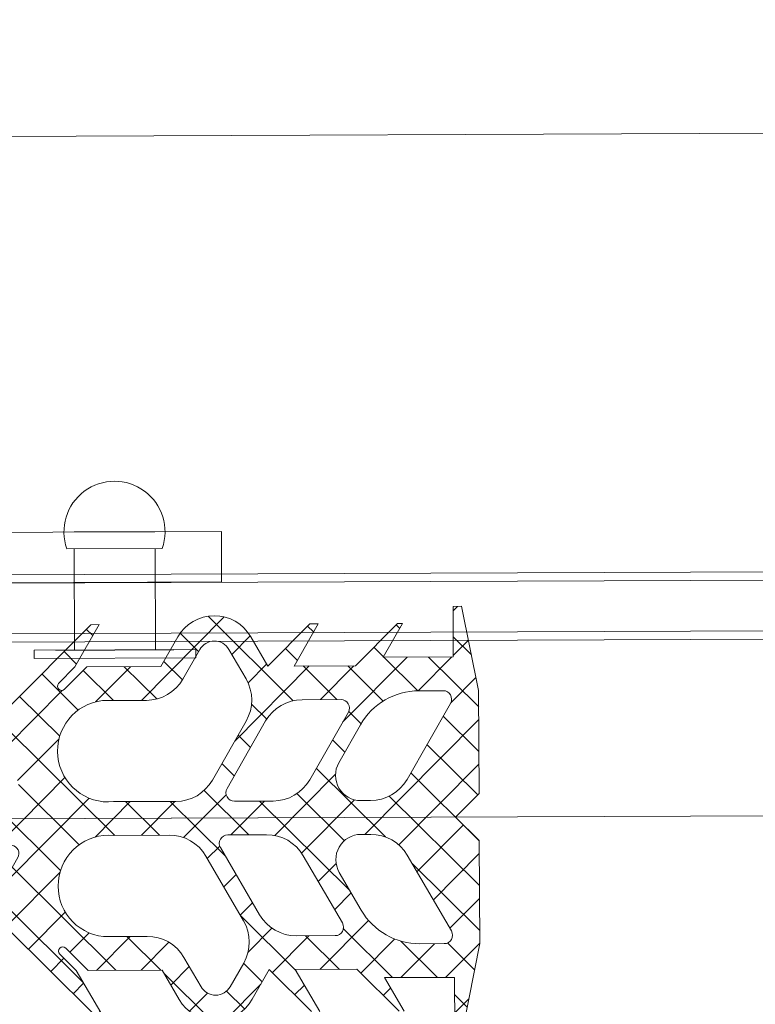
# Model space of a CAD drawing. Header units: millimetres. Extents: x 21148.2 to 21239.2, y 30135 to 30201.8.
# Tile 179 of 189: x 21217.0676 to 21217.1112, y 30174.0555 to 30174.1139. Entities that reach past the tile are written whole.
import ezdxf

# ---------------------------------------------------------------- set-up
doc = ezdxf.new("R2010")
doc.units = ezdxf.units.MM
doc.linetypes.add('AR-T1E-20-L1$0$BIAL - T1E - LT - 001 - AR - DWG - 0134 & 138$0$EAST PTB LVL-1-FACADE$0$CENTER', pattern=[50.800000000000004, 31.75, -6.35, 6.35, -6.35])
for name, color, linetype, lineweight in [('AR-T1E-20-L1$0$BIAL - T1E - LT - 001 - AR - DWG - 0134 & 138$0$EAST PTB LVL-1-FACADE$0$ANGLE', 7, 'Continuous', 13), ('AR-T1E-20-L1$0$BIAL - T1E - LT - 001 - AR - DWG - 0134 & 138$0$EAST PTB LVL-1-FACADE$0$Bolt', 7, 'Continuous', 13), ('AR-T1E-20-L1$0$BIAL - T1E - LT - 001 - AR - DWG - 0134 & 138$0$EAST PTB LVL-1-FACADE$0$Centerline', 7, 'AR-T1E-20-L1$0$BIAL - T1E - LT - 001 - AR - DWG - 0134 & 138$0$EAST PTB LVL-1-FACADE$0$CENTER', 13), ('AR-T1E-20-L1$0$BIAL - T1E - LT - 001 - AR - DWG - 0134 & 138$0$EAST PTB LVL-1-FACADE$0$Cladding', 7, 'Continuous', 13), ('AR-T1E-20-L1$0$BIAL - T1E - LT - 001 - AR - DWG - 0134 & 138$0$EAST PTB LVL-1-FACADE$0$GASKET', 7, 'Continuous', 13)]:
    doc.layers.add(name, color=color, linetype=linetype, lineweight=lineweight)

msp = doc.modelspace()

# ---------------------------------------------------------------- hatches: boundary and pattern name
at = {"layer": 'AR-T1E-20-L1$0$BIAL - T1E - LT - 001 - AR - DWG - 0134 & 138$0$EAST PTB LVL-1-FACADE$0$GASKET'}
h = msp.add_hatch(dxfattribs=at)
h.set_pattern_fill('ANSI37', color=256, scale=0.015, angle=90.22990505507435, style=0)
h.set_pattern_definition([(135.2299050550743, (21217.44480671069, 30173.85009524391), (-0.001320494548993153, -0.001331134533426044), []), (225.2299050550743, (21217.44480671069, 30173.85009524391), (0.001331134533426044, -0.001320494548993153), [])])
edge = h.paths.add_edge_path(flags=16)
edge.add_line((21217.08103572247, 30174.07478951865), (21217.0800183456, 30174.07653545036))
edge.add_arc((21217.0791543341, 30174.07603197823), 0.000999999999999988, 390.2299050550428, 510.2299050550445)
edge.add_line((21217.07828630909, 30174.07652850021), (21217.07728297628, 30174.07477446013))
edge.add_arc((21217.07511291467, 30174.07601576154), 0.002500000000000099, 270.2299050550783, 330.2299050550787, ccw=False)
edge.add_line((21217.07512294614, 30174.07351578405), (21217.07252984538, 30174.07350537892))
edge.add_arc((21217.07287034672, 30174.07050840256), 0.003016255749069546, 96.48187653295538, 275.8642960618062)
edge.add_line((21217.07317852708, 30174.06750793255), (21217.07687905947, 30174.06752278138))
edge.add_arc((21217.07686902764, 30174.07002275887), 0.0025, 270.2299050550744, 330.2299050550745)
edge.add_line((21217.07903909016, 30174.06878145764), (21217.08104575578, 30174.07228953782))
edge.add_arc((21217.07887569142, 30174.0735308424), 0.00249999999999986, 330.2299050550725, 390.2299054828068)
edge = h.paths.add_edge_path(flags=16)
edge.add_line((21217.0800985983, 30174.05653561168), (21217.08090126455, 30174.05793884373))
edge.add_arc((21217.07873120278, 30174.05918014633), 0.002500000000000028, 330.2299050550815, 390.2299051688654)
edge.add_line((21217.08089123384, 30174.06043882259), (21217.07865300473, 30174.06427987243))
edge.add_arc((21217.07649297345, 30174.06302119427), 0.002499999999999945, 390.2299050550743, 450.2299050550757)
edge.add_line((21217.07648294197, 30174.06552117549), (21217.07318655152, 30174.06550794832))
edge.add_arc((21217.07290246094, 30174.06250510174), 0.00301625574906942, 444.5955140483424, 623.977933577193)
edge.add_line((21217.07258602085, 30174.05950548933), (21217.07517912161, 30174.05951589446))
edge.add_arc((21217.07518915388, 30174.05701591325), 0.002499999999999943, 30.2299050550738, 90.22990505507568, ccw=False)
edge.add_line((21217.07734918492, 30174.05827459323), (21217.07836656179, 30174.05652866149))
edge.add_arc((21217.0792305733, 30174.05703212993), 0.0009999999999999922, 210.2299050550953, 330.2299050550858)
edge = h.paths.add_edge_path()
edge.add_line((21217.06398381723, 30174.06747103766), (21217.0671331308, 30174.0680376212))
edge.add_arc((21217.06704433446, 30174.06852967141), 0.000500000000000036, 280.2299050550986, 390.2299050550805)
edge.add_line((21217.06747634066, 30174.06878140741), (21217.06685447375, 30174.06984860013))
edge.add_line((21217.0668544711, 30174.06984860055), (21217.06684189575, 30174.07298254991))
edge.add_line((21217.06684189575, 30174.07298255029), (21217.07182179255, 30174.07800257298))
edge.add_line((21217.07182179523, 30174.07800257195), (21217.07232179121, 30174.07800457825))
edge.add_line((21217.0723217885, 30174.07800457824), (21217.07088845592, 30174.07549880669))
edge.add_line((21217.07088845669, 30174.07549880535), (21217.06992009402, 30174.07452264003))
edge.add_arc((21217.07009757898, 30174.07434657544), 0.000249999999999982, 135.2299050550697, 315.2299050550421)
edge.add_line((21217.0702750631, 30174.07417050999), (21217.07159555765, 30174.07550164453))
edge.add_line((21217.07159555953, 30174.07550164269), (21217.07598094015, 30174.07551923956))
edge.add_line((21217.07598093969, 30174.07551923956), (21217.07698427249, 30174.07727327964))
edge.add_arc((21217.0791543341, 30174.07603197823), 0.002500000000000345, 30.229905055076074, 150.2299050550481, ccw=False)
edge.add_line((21217.08131436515, 30174.07729065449), (21217.08233174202, 30174.07554472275))
edge.add_line((21217.08233174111, 30174.07554472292), (21217.08482168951, 30174.07805473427))
edge.add_line((21217.08482169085, 30174.07805473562), (21217.08532168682, 30174.07805674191))
edge.add_line((21217.08532168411, 30174.0780567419), (21217.08388835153, 30174.07555097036))
edge.add_line((21217.0838883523, 30174.07555096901), (21217.08753169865, 30174.07556558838))
edge.add_line((21217.08753169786, 30174.07556558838), (21217.09002164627, 30174.07807559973))
edge.add_line((21217.0900216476, 30174.07807560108), (21217.09032164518, 30174.07807680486))
edge.add_line((21217.09032164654, 30174.07807680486), (21217.08917498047, 30174.07607218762))
edge.add_line((21217.08917497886, 30174.07607218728), (21217.09332780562, 30174.076088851))
edge.add_line((21217.09332780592, 30174.07608885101), (21217.09331576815, 30174.07908882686))
edge.add_line((21217.09331576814, 30174.07908882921), (21217.09381576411, 30174.07909083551))
edge.add_line((21217.09381576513, 30174.07909083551), (21217.09483582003, 30174.07409488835))
edge.add_line((21217.09483581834, 30174.07409488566), (21217.09486029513, 30174.06799493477))
edge.add_line((21217.09486029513, 30174.06799493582), (21217.09346592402, 30174.06658932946))
edge.add_line((21217.09346592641, 30174.06658932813), (21217.09487153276, 30174.06519495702))
edge.add_line((21217.09487153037, 30174.06519495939), (21217.09489600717, 30174.0590950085))
edge.add_line((21217.09489600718, 30174.05909500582), (21217.09391607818, 30174.05409103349))
edge.add_line((21217.09391607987, 30174.05409103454), (21217.0934160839, 30174.05408902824))
edge.add_line((21217.09341608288, 30174.05408902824), (21217.09340404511, 30174.05708900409))
edge.add_line((21217.09340404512, 30174.05708900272), (21217.08925121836, 30174.05707233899))
edge.add_line((21217.08925121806, 30174.05707233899), (21217.09041393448, 30174.05507698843))
edge.add_line((21217.09041393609, 30174.05507699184), (21217.0901139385, 30174.05507578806))
edge.add_line((21217.09011393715, 30174.05507578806), (21217.0876039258, 30174.05756573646))
edge.add_line((21217.08760392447, 30174.05756573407), (21217.08396057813, 30174.0575511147))
edge.add_line((21217.08396057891, 30174.0575511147), (21217.08541397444, 30174.0550569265))
edge.add_line((21217.08541397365, 30174.05505692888), (21217.08491397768, 30174.05505492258))
edge.add_line((21217.08491398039, 30174.0550549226), (21217.08240396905, 30174.057544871))
edge.add_line((21217.08240396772, 30174.05754486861), (21217.08140063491, 30174.05579082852))
edge.add_arc((21217.0792305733, 30174.05703212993), 0.00250000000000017, 210.2299050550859, 330.22990505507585, ccw=False)
edge.add_line((21217.07707054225, 30174.05577345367), (21217.07605316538, 30174.05751938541))
edge.add_line((21217.0760531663, 30174.05751938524), (21217.07166778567, 30174.05750178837))
edge.add_line((21217.07166778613, 30174.05750178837), (21217.0703366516, 30174.05882228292))
edge.add_arc((21217.07016058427, 30174.05864480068), 0.0002499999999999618, 405.2299050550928, 585.2299050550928)
edge.add_line((21217.06998451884, 30174.05846731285), (21217.07096068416, 30174.05749895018))
edge.add_line((21217.0709606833, 30174.05749895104), (21217.07241407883, 30174.05500476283))
edge.add_line((21217.07241407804, 30174.05500476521), (21217.07191408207, 30174.05500275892))
edge.add_line((21217.07191408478, 30174.05500275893), (21217.06689406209, 30174.05998265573))
edge.add_line((21217.06689405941, 30174.05998265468), (21217.06688148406, 30174.06311660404))
edge.add_line((21217.06688148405, 30174.06311660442), (21217.06749476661, 30174.06418875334))
edge.add_arc((21217.06706075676, 30174.06443701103), 0.0005000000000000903, 330.2299050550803, 440.2299050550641)
edge.add_line((21217.06714560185, 30174.0649297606), (21217.06399184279, 30174.0654710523))
edge.add_line((21217.06399184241, 30174.06547105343), (21217.0652808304, 30174.06327620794))
edge.add_line((21217.06528083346, 30174.06327620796), (21217.06467083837, 30174.06327376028))
edge.add_line((21217.06467083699, 30174.06327376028), (21217.06181299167, 30174.06610876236))
edge.add_arc((21217.06216512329, 30174.06646372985), 0.0005000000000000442, 135.2299050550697, 225.2299050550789, ccw=False)
edge.add_line((21217.06181015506, 30174.06681586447), (21217.06464515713, 30174.06967370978))
edge.add_line((21217.06464515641, 30174.06967370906), (21217.0652551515, 30174.06967615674))
edge.add_line((21217.06525515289, 30174.06967615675), (21217.0639838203, 30174.06747103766))
edge = h.paths.add_edge_path(flags=16)
edge.add_arc((21217.08226643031, 30174.06304436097), 0.002500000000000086, 390.2299050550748, 450.229905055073)
edge.add_line((21217.08225639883, 30174.06554434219), (21217.07994701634, 30174.06553507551))
edge.add_arc((21217.07994902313, 30174.06503507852), 0.0004999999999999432, 90.22990505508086, 210.2299050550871)
edge.add_line((21217.07951701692, 30174.06478334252), (21217.08184244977, 30174.0607926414))
edge.add_arc((21217.08400248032, 30174.06205132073), 0.002499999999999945, 210.2299050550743, 270.2299050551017)
edge.add_line((21217.0840125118, 30174.05955133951), (21217.08632189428, 30174.05956060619))
edge.add_arc((21217.08631988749, 30174.06006060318), 0.0004999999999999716, 270.2299050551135, 390.229905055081)
edge.add_line((21217.0867518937, 30174.06031233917), (21217.08442646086, 30174.06430304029))
edge = h.paths.add_edge_path(flags=16)
edge.add_line((21217.09322016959, 30174.05983828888), (21217.09060405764, 30174.06432782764))
edge.add_arc((21217.08844402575, 30174.06306914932), 0.002499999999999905, 390.2299050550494, 450.2299050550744)
edge.add_line((21217.08843399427, 30174.06556913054), (21217.08785664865, 30174.06556681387))
edge.add_arc((21217.08786266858, 30174.06406682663), 0.001500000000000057, 450.2299050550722, 570.2299050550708)
edge.add_line((21217.08656664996, 30174.06331161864), (21217.08787470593, 30174.06106684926))
edge.add_arc((21217.09133075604, 30174.06308073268), 0.004000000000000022, 210.2299050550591, 270.2299050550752)
edge.add_line((21217.0913468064, 30174.05908076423), (21217.09279017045, 30174.0590865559))
edge.add_arc((21217.09278816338, 30174.05958655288), 0.0004999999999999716, 270.2299050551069, 390.2299050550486)
edge = h.paths.add_edge_path(flags=16)
edge.add_arc((21217.0826424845, 30174.07004592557), 0.002500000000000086, 270.2299050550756, 330.22990505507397, ccw=False)
edge.add_line((21217.08265251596, 30174.06754594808), (21217.08034313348, 30174.0675366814))
edge.add_arc((21217.08034112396, 30174.06803667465), 0.0005, 150.2299050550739, 270.22990505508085, ccw=False)
edge.add_line((21217.07990711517, 30174.06828493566), (21217.0822004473, 30174.07229417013))
edge.add_arc((21217.0843705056, 30174.07105286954), 0.002499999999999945, 90.22990505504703, 150.2299050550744, ccw=False)
edge.add_line((21217.08436047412, 30174.07355285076), (21217.08666985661, 30174.07356211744))
edge.add_arc((21217.08667186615, 30174.07306212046), 0.0005000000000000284, 330.2299050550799, 450.2299050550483, ccw=False)
edge.add_line((21217.08710587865, 30174.07281385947), (21217.08481254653, 30174.06880462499))
edge = h.paths.add_edge_path(flags=16)
edge.add_line((21217.09316599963, 30174.07333818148), (21217.09058600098, 30174.0688277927))
edge.add_arc((21217.08841593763, 30174.07006909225), 0.002499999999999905, 270.22990505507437, 330.22990505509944, ccw=False)
edge.add_line((21217.08842596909, 30174.06756911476), (21217.08784862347, 30174.06756679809))
edge.add_arc((21217.08784260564, 30174.06906678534), 0.001500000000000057, 150.2299050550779, 270.22990505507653, ccw=False)
edge.add_line((21217.08654056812, 30174.06981156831), (21217.08783056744, 30174.0720667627))
edge.add_arc((21217.09130266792, 30174.07008067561), 0.003999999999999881, 90.22990505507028, 150.2299050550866, ccw=False)
edge.add_line((21217.09128661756, 30174.07408064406), (21217.09272998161, 30174.07408643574))
edge.add_arc((21217.09273198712, 30174.07358644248), 0.0004999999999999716, 330.22990505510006, 450.2299050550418, ccw=False)

# ---------------------------------------------------------------- linework, layer by layer
at = {"ltscale": 15}
msp.add_line((21217.06976145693, 30174.0764942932), (21217.07676140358, 30174.07652238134), dxfattribs=at)
at = {"layer": 'AR-T1E-20-L1$0$BIAL - T1E - LT - 001 - AR - DWG - 0134 & 138$0$EAST PTB LVL-1-FACADE$0$ANGLE', "ltscale": 15}
msp.add_lwpolyline([(21217.07957437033, 30174.08353372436), (21217.07958640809, 30174.08053374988), (21217.0575865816, 30174.08044547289), (21217.05767485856, 30174.05844565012), (21217.05467488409, 30174.05843361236), (21217.05457456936, 30174.08343340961), (21217.07957437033, 30174.08353372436)], dxfattribs=at)
at = {"layer": 'AR-T1E-20-L1$0$BIAL - T1E - LT - 001 - AR - DWG - 0134 & 138$0$EAST PTB LVL-1-FACADE$0$Bolt'}
for p, q in [((21217.07083335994, 30174.08349864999), (21217.07563332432, 30174.08351791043)), ((21217.07040894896, 30174.08249694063), (21217.07606576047, 30174.08251963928)), ((21217.07040894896, 30174.08249694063), (21217.07606576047, 30174.08251963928)), ((21217.07086144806, 30174.07649870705), (21217.07083737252, 30174.08249865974)), ((21217.07566141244, 30174.07651796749), (21217.0756373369, 30174.08251792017)), ((21217.06846146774, 30174.07648907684), (21217.07806139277, 30174.07652759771)), ((21217.06846146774, 30174.07648907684), (21217.07806139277, 30174.07652759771)), ((21217.06846347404, 30174.07598907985), (21217.06846146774, 30174.07648907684)), ((21217.07806339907, 30174.07602760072), (21217.07806139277, 30174.07652759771)), ((21217.06846347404, 30174.07598907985), (21217.07806339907, 30174.07602760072))]:
    msp.add_line(p, q, dxfattribs=at)
msp.add_arc((21217.07323334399, 30174.08350828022), 0.003, 340.7586846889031, 199.7011254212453, dxfattribs=at)
at = {"layer": 'AR-T1E-20-L1$0$BIAL - T1E - LT - 001 - AR - DWG - 0134 & 138$0$EAST PTB LVL-1-FACADE$0$Centerline', "ltscale": 0.5}
for q in [(21216.43575422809, 30174.06395017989), (21216.91589278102, 30174.06587679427)]:
    msp.add_line((21217.16523379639, 30174.06687730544), q, dxfattribs=at)
at = {"layer": 'AR-T1E-20-L1$0$BIAL - T1E - LT - 001 - AR - DWG - 0134 & 138$0$EAST PTB LVL-1-FACADE$0$Cladding', "ltscale": 15}
for points in [[(21217.0436883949, 30174.10686594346), (21218.78449449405, 30174.11385113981)], [(21217.0436883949, 30174.10686594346), (21218.78449449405, 30174.11385113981)], [(21217.04379272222, 30174.08086615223), (21218.78759879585, 30174.08786338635), (21218.78749446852, 30174.11386317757)], [(21217.04379272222, 30174.08086615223), (21218.78759879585, 30174.08786338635), (21218.78749446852, 30174.11386317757)], [(21217.04379272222, 30174.08086615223), (21218.78759879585, 30174.08786338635), (21218.78749446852, 30174.11386317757)], [(21217.04379272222, 30174.08086615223), (21218.78759879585, 30174.08786338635), (21218.78749446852, 30174.11386317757)], [(21217.04379472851, 30174.08036615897), (21218.78810079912, 30174.08736539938), (21218.78799446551, 30174.11386518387)], [(21217.04379472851, 30174.08036615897), (21218.78810079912, 30174.08736539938), (21218.78799446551, 30174.11386518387)], [(21217.04380676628, 30174.07736618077), (21218.79111281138, 30174.08437745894), (21218.79099443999, 30174.11387722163)], [(21217.04380676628, 30174.07736618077), (21218.79111281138, 30174.08437745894), (21218.79099443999, 30174.11387722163)], [(21217.04380877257, 30174.0768661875), (21218.79161481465, 30174.08387947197), (21218.79149443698, 30174.11387922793)], [(21217.04380877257, 30174.0768661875), (21218.79161481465, 30174.08387947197), (21218.79149443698, 30174.11387922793)]]:
    msp.add_lwpolyline(points, dxfattribs=at)
at = {"layer": 'AR-T1E-20-L1$0$BIAL - T1E - LT - 001 - AR - DWG - 0134 & 138$0$EAST PTB LVL-1-FACADE$0$GASKET'}
for points in [[(21217.06684189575, 30174.07298255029), (21217.07182179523, 30174.07800257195), (21217.0723217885, 30174.07800457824), (21217.07088845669, 30174.07549880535), (21217.06992009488, 30174.07452264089, 0.9999999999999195), (21217.0702750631, 30174.07417050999), (21217.07159555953, 30174.07550164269), (21217.07598093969, 30174.07551923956), (21217.07698427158, 30174.07727327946, -0.5773502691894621), (21217.08131436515, 30174.07729065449), (21217.08233174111, 30174.07554472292), (21217.08482169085, 30174.07805473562), (21217.08532168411, 30174.0780567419), (21217.0838883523, 30174.07555096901), (21217.08753169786, 30174.07556558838), (21217.0900216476, 30174.07807560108), (21217.09032164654, 30174.07807680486), (21217.08917497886, 30174.07607218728), (21217.09332780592, 30174.07608885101), (21217.09331576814, 30174.07908882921), (21217.09381576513, 30174.07909083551), (21217.09483581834, 30174.07409488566), (21217.09486029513, 30174.06799493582), (21217.09346592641, 30174.06658932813), (21217.09487153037, 30174.06519495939), (21217.09489600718, 30174.05909500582), (21217.09391607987, 30174.05409103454)], [(21217.07191408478, 30174.05500275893), (21217.06689405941, 30174.05998265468), (21217.06688148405, 30174.06311660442), (21217.06749476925, 30174.06418875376, 0.5205670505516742), (21217.06714560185, 30174.0649297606), (21217.06399184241, 30174.06547105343), (21217.06528083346, 30174.06327620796), (21217.06467083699, 30174.06327376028), (21217.0618129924, 30174.06610876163, -0.4142135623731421), (21217.06181015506, 30174.06681586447), (21217.06464515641, 30174.06967370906), (21217.06525515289, 30174.06967615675), (21217.06398381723, 30174.06747103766)], [(21217.08491398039, 30174.0550549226), (21217.08240396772, 30174.05754486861), (21217.08140063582, 30174.0557908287, -0.5773502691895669), (21217.07707054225, 30174.05577345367), (21217.0760531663, 30174.05751938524), (21217.07166778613, 30174.05750178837), (21217.07033664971, 30174.05882228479, 0.9999999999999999), (21217.06998451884, 30174.05846731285), (21217.0709606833, 30174.05749895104), (21217.07241407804, 30174.05500476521)]]:
    msp.add_lwpolyline(points, format="xyb", dxfattribs=at)
for points in [[(21217.08103572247, 30174.07478951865), (21217.08001834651, 30174.07653545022, 0.5773502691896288), (21217.07828630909, 30174.07652850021), (21217.07728297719, 30174.07477446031, -0.2679491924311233), (21217.07512294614, 30174.07351578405), (21217.07252984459, 30174.07350537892, 0.9946250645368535), (21217.07317852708, 30174.06750793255), (21217.07687905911, 30174.06752278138, 0.2679491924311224), (21217.07903909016, 30174.06878145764), (21217.08104575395, 30174.07228953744, 0.2679491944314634)], [(21217.09316599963, 30174.07333818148), (21217.09058600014, 30174.06882779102, -0.2679491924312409), (21217.08842596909, 30174.06756911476), (21217.08784862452, 30174.0675667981, -0.5773502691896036), (21217.08654056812, 30174.06981156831), (21217.08783056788, 30174.07206675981, -0.2679491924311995), (21217.09128661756, 30174.07408064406), (21217.09272998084, 30174.07408643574, -0.5773502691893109)], [(21217.08481254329, 30174.06880462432, -0.2679491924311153), (21217.08265251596, 30174.06754594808), (21217.08034313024, 30174.06753668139, -0.5773502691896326), (21217.07990711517, 30174.06828493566), (21217.08220044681, 30174.07229417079, -0.267949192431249), (21217.08436047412, 30174.07355285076), (21217.08666985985, 30174.07356211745, -0.577350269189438), (21217.08710587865, 30174.07281385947)], [(21217.0800985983, 30174.05653561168), (21217.08090126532, 30174.05793884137, 0.2679491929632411), (21217.08089123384, 30174.06043882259), (21217.07865300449, 30174.06427987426, 0.2679491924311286), (21217.07648294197, 30174.06552117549), (21217.07318655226, 30174.06550794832, 0.9946250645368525), (21217.07258602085, 30174.05950548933), (21217.0751791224, 30174.05951589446, -0.267949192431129), (21217.07734918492, 30174.05827459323), (21217.07836656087, 30174.05652866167, 0.5773502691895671)], [(21217.08442646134, 30174.06430304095, 0.2679491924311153), (21217.08225639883, 30174.06554434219), (21217.07994701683, 30174.06553507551, 0.5773502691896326), (21217.07951701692, 30174.06478334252), (21217.08184244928, 30174.06079264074, 0.267949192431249), (21217.0840125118, 30174.05955133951), (21217.08632189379, 30174.05956060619, 0.577350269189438), (21217.0867518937, 30174.06031233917)], [(21217.09322016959, 30174.05983828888), (21217.09060405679, 30174.06432782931, 0.2679491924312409), (21217.08843399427, 30174.06556913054), (21217.0878566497, 30174.06556681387, 0.5773502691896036), (21217.08656664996, 30174.06331161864), (21217.08787470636, 30174.06106684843, 0.2679491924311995), (21217.0913468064, 30174.05908076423), (21217.09279016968, 30174.0590865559, 0.5773502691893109)]]:
    msp.add_lwpolyline(points, format="xyb", close=True, dxfattribs=at)
for points in [[(21217.09011393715, 30174.05507578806), (21217.08760392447, 30174.05756573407), (21217.08396057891, 30174.0575511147), (21217.08541397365, 30174.05505692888)], [(21217.09341608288, 30174.05408902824), (21217.09340404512, 30174.05708900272), (21217.08925121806, 30174.05707233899), (21217.09041393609, 30174.05507699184)]]:
    msp.add_lwpolyline(points, dxfattribs=at)

doc.saveas('drawing.dxf')
